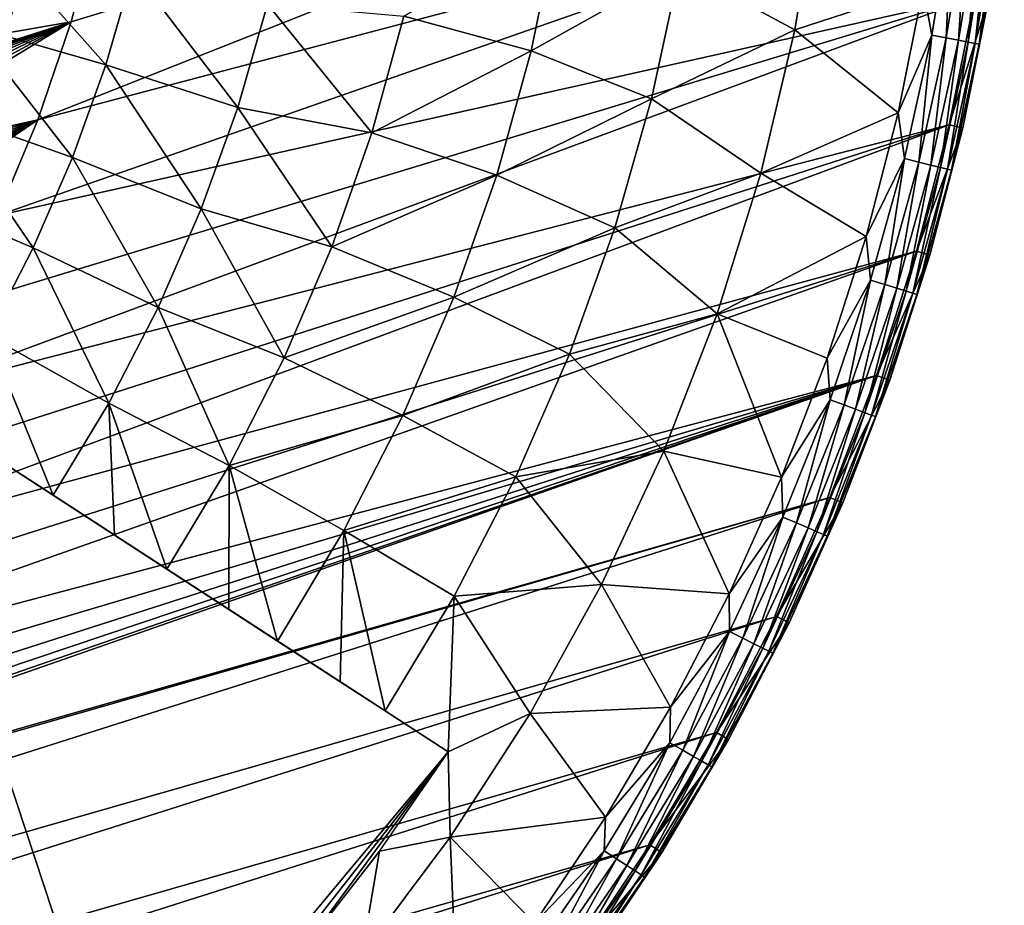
# Model space of a CAD drawing. Header units: millimetres. Extents: x -50 to 50, y -50 to 50.
# Tile 58 of 77: x 28.6 to 49.6, y -27.8 to -8.9. Entities that reach past the tile are written whole.
import ezdxf

# ---------------------------------------------------------------- set-up
doc = ezdxf.new("R2010")
doc.units = ezdxf.units.MM
doc.header["$LTSCALE"] = 65.185185
for name, color, linetype in [('28', 7, 'CONTINUOUS'), ('37', 7, 'CONTINUOUS'), ('38', 7, 'CONTINUOUS'), ('39', 7, 'CONTINUOUS'), ('41', 7, 'CONTINUOUS'), ('43', 7, 'CONTINUOUS'), ('46', 7, 'CONTINUOUS'), ('47', 7, 'CONTINUOUS'), ('63', 7, 'CONTINUOUS'), ('67', 7, 'CONTINUOUS')]:
    doc.layers.add(name, color=color, linetype=linetype)

msp = doc.modelspace()

# ---------------------------------------------------------------- linework, layer by layer
at = {"layer": '28', "color": 7, "linetype": 'CONTINUOUS'}
for points in [[(28.878, -7.096, 3.911), (28.317, -9.081, 3.911), (28.727, -7.735, 3.8), (28.878, -7.096, 3.911)], [(28.878, -7.096, 3.911), (28.357, -8.832, 4.017), (28.317, -9.081, 3.911), (28.878, -7.096, 3.911)], [(28.727, -7.735, 3.8), (28.317, -9.081, 3.911), (28.158, -9.601, 3.8), (28.727, -7.735, 3.8)]]:
    msp.add_3dface(points, dxfattribs=at)
at = {"layer": '37', "color": 7, "linetype": 'CONTINUOUS'}
for points in [[(45.14, -9.093, -1.815), (42.688, -7.77, -3.778), (45.655, -5.991, -1.815), (45.14, -9.093, -1.815)], [(45.14, -9.093, -1.815), (45.655, -5.991, -1.815), (47.881, -8.195, 0.23), (45.14, -9.093, -1.815)], [(39.513, -9.542, -5.622), (36.792, -8.802, -7.344), (40.069, -6.844, -5.622), (39.513, -9.542, -5.622)], [(39.513, -9.542, -5.622), (40.069, -6.844, -5.622), (42.688, -7.77, -3.778), (39.513, -9.542, -5.622)], [(28.057, -7.169, -11.747), (30.428, -9.84, -10.409), (27.522, -9.01, -11.747), (28.057, -7.169, -11.747)], [(31.009, -7.818, -10.409), (30.428, -9.84, -10.409), (28.057, -7.169, -11.747), (31.009, -7.818, -10.409)], [(42.083, -10.568, -3.778), (39.513, -9.542, -5.622), (42.688, -7.77, -3.778), (42.083, -10.568, -3.778)], [(42.083, -10.568, -3.778), (42.688, -7.77, -3.778), (45.14, -9.093, -1.815), (42.083, -10.568, -3.778)], [(31.009, -7.818, -10.409), (33.243, -10.75, -8.941), (30.428, -9.84, -10.409), (31.009, -7.818, -10.409)], [(33.878, -8.542, -8.941), (33.243, -10.75, -8.941), (31.009, -7.818, -10.409), (33.878, -8.542, -8.941)], [(47.346, -10.867, 0.23), (45.14, -9.093, -1.815), (47.881, -8.195, 0.23), (47.346, -10.867, 0.23)], [(33.243, -10.75, -8.941), (33.878, -8.542, -8.941), (36.106, -11.29, -7.344), (33.243, -10.75, -8.941)], [(36.106, -11.29, -7.344), (33.878, -8.542, -8.941), (36.792, -8.802, -7.344), (36.106, -11.29, -7.344)], [(36.106, -11.29, -7.344), (36.792, -8.802, -7.344), (39.513, -9.542, -5.622), (36.106, -11.29, -7.344)], [(27.522, -9.01, -11.747), (29.715, -11.819, -10.409), (26.865, -10.81, -11.747), (27.522, -9.01, -11.747)], [(30.428, -9.84, -10.409), (29.715, -11.819, -10.409), (27.522, -9.01, -11.747), (30.428, -9.84, -10.409)], [(44.414, -12.152, -1.815), (42.083, -10.568, -3.778), (45.14, -9.093, -1.815), (44.414, -12.152, -1.815)], [(44.414, -12.152, -1.815), (45.14, -9.093, -1.815), (47.346, -10.867, 0.23), (44.414, -12.152, -1.815)], [(38.776, -12.197, -5.622), (36.106, -11.29, -7.344), (39.513, -9.542, -5.622), (38.776, -12.197, -5.622)], [(38.776, -12.197, -5.622), (39.513, -9.542, -5.622), (42.083, -10.568, -3.778), (38.776, -12.197, -5.622)], [(30.428, -9.84, -10.409), (32.464, -12.913, -8.941), (29.715, -11.819, -10.409), (30.428, -9.84, -10.409)], [(33.243, -10.75, -8.941), (32.464, -12.913, -8.941), (30.428, -9.84, -10.409), (33.243, -10.75, -8.941)], [(41.294, -13.319, -3.778), (38.776, -12.197, -5.622), (42.083, -10.568, -3.778), (41.294, -13.319, -3.778)], [(41.294, -13.319, -3.778), (42.083, -10.568, -3.778), (44.414, -12.152, -1.815), (41.294, -13.319, -3.778)], [(26.865, -10.81, -11.747), (28.874, -13.747, -10.409), (26.091, -12.564, -11.747), (26.865, -10.81, -11.747)], [(29.715, -11.819, -10.409), (28.874, -13.747, -10.409), (26.865, -10.81, -11.747), (29.715, -11.819, -10.409)], [(32.464, -12.913, -8.941), (33.243, -10.75, -8.941), (35.252, -13.725, -7.344), (32.464, -12.913, -8.941)], [(35.252, -13.725, -7.344), (33.243, -10.75, -8.941), (36.106, -11.29, -7.344), (35.252, -13.725, -7.344)], [(46.662, -13.504, 0.23), (44.414, -12.152, -1.815), (47.346, -10.867, 0.23), (46.662, -13.504, 0.23)], [(35.252, -13.725, -7.344), (36.106, -11.29, -7.344), (38.776, -12.197, -5.622), (35.252, -13.725, -7.344)], [(29.715, -11.819, -10.409), (31.545, -15.019, -8.941), (28.874, -13.747, -10.409), (29.715, -11.819, -10.409)], [(32.464, -12.913, -8.941), (31.545, -15.019, -8.941), (29.715, -11.819, -10.409), (32.464, -12.913, -8.941)], [(37.86, -14.796, -5.622), (35.252, -13.725, -7.344), (38.776, -12.197, -5.622), (37.86, -14.796, -5.622)], [(37.86, -14.796, -5.622), (38.776, -12.197, -5.622), (41.294, -13.319, -3.778), (37.86, -14.796, -5.622)], [(43.481, -15.155, -1.815), (41.294, -13.319, -3.778), (44.414, -12.152, -1.815), (43.481, -15.155, -1.815)], [(43.481, -15.155, -1.815), (44.414, -12.152, -1.815), (46.662, -13.504, 0.23), (43.481, -15.155, -1.815)], [(28.874, -13.747, -10.409), (27.907, -15.615, -10.409), (26.091, -12.564, -11.747), (28.874, -13.747, -10.409)], [(31.545, -15.019, -8.941), (32.464, -12.913, -8.941), (34.234, -16.096, -7.344), (31.545, -15.019, -8.941)], [(34.234, -16.096, -7.344), (32.464, -12.913, -8.941), (35.252, -13.725, -7.344), (34.234, -16.096, -7.344)], [(40.326, -16.013, -3.778), (37.86, -14.796, -5.622), (41.294, -13.319, -3.778), (40.326, -16.013, -3.778)], [(40.326, -16.013, -3.778), (41.294, -13.319, -3.778), (43.481, -15.155, -1.815), (40.326, -16.013, -3.778)], [(45.831, -16.1, 0.23), (43.481, -15.155, -1.815), (46.662, -13.504, 0.23), (45.831, -16.1, 0.23)], [(28.874, -13.747, -10.409), (30.489, -17.06, -8.941), (27.907, -15.615, -10.409), (28.874, -13.747, -10.409)], [(31.545, -15.019, -8.941), (30.489, -17.06, -8.941), (28.874, -13.747, -10.409), (31.545, -15.019, -8.941)], [(34.234, -16.096, -7.344), (35.252, -13.725, -7.344), (37.86, -14.796, -5.622), (34.234, -16.096, -7.344)], [(36.771, -17.327, -5.622), (34.234, -16.096, -7.344), (37.86, -14.796, -5.622), (36.771, -17.327, -5.622)], [(36.771, -17.327, -5.622), (37.86, -14.796, -5.622), (40.326, -16.013, -3.778), (36.771, -17.327, -5.622)], [(30.489, -17.06, -8.941), (31.545, -15.019, -8.941), (33.058, -18.392, -7.344), (30.489, -17.06, -8.941)], [(33.058, -18.392, -7.344), (31.545, -15.019, -8.941), (34.234, -16.096, -7.344), (33.058, -18.392, -7.344)], [(42.345, -18.087, -1.815), (40.326, -16.013, -3.778), (43.481, -15.155, -1.815), (42.345, -18.087, -1.815)], [(42.345, -18.087, -1.815), (43.481, -15.155, -1.815), (44.856, -18.644, 0.23), (42.345, -18.087, -1.815)], [(44.856, -18.644, 0.23), (43.481, -15.155, -1.815), (45.831, -16.1, 0.23), (44.856, -18.644, 0.23)], [(27.907, -15.615, -10.409), (29.302, -19.028, -8.941), (28.11, -18.254, -9.666), (27.907, -15.615, -10.409)], [(30.489, -17.06, -8.941), (29.302, -19.028, -8.941), (27.907, -15.615, -10.409), (30.489, -17.06, -8.941)], [(33.058, -18.392, -7.344), (34.234, -16.096, -7.344), (36.771, -17.327, -5.622), (33.058, -18.392, -7.344)], [(39.182, -18.637, -3.778), (36.771, -17.327, -5.622), (40.326, -16.013, -3.778), (39.182, -18.637, -3.778)], [(39.182, -18.637, -3.778), (40.326, -16.013, -3.778), (42.345, -18.087, -1.815), (39.182, -18.637, -3.778)], [(29.302, -19.028, -8.941), (30.489, -17.06, -8.941), (30.614, -19.88, -8.098), (29.302, -19.028, -8.941)], [(31.727, -20.603, -7.344), (30.489, -17.06, -8.941), (33.058, -18.392, -7.344), (31.727, -20.603, -7.344)], [(30.614, -19.88, -8.098), (30.489, -17.06, -8.941), (31.727, -20.603, -7.344), (30.614, -19.88, -8.098)], [(35.512, -19.778, -5.622), (33.058, -18.392, -7.344), (36.771, -17.327, -5.622), (35.512, -19.778, -5.622)], [(35.512, -19.778, -5.622), (36.771, -17.327, -5.622), (39.182, -18.637, -3.778), (35.512, -19.778, -5.622)], [(41.012, -20.935, -1.815), (39.182, -18.637, -3.778), (42.345, -18.087, -1.815), (41.012, -20.935, -1.815)], [(41.012, -20.935, -1.815), (42.345, -18.087, -1.815), (43.74, -21.13, 0.23), (41.012, -20.935, -1.815)], [(43.74, -21.13, 0.23), (42.345, -18.087, -1.815), (44.856, -18.644, 0.23), (43.74, -21.13, 0.23)], [(31.727, -20.603, -7.344), (33.058, -18.392, -7.344), (33.056, -21.466, -6.397), (31.727, -20.603, -7.344)], [(33.056, -21.466, -6.397), (33.058, -18.392, -7.344), (34.091, -22.138, -5.622), (33.056, -21.466, -6.397)], [(34.091, -22.138, -5.622), (33.058, -18.392, -7.344), (35.512, -19.778, -5.622), (34.091, -22.138, -5.622)], [(37.868, -21.18, -3.778), (35.512, -19.778, -5.622), (39.182, -18.637, -3.778), (37.868, -21.18, -3.778)], [(37.868, -21.18, -3.778), (39.182, -18.637, -3.778), (41.012, -20.935, -1.815), (37.868, -21.18, -3.778)], [(34.091, -22.138, -5.622), (35.512, -19.778, -5.622), (35.433, -23.009, -4.567), (34.091, -22.138, -5.622)], [(35.433, -23.009, -4.567), (35.512, -19.778, -5.622), (36.389, -23.631, -3.778), (35.433, -23.009, -4.567)], [(36.389, -23.631, -3.778), (35.512, -19.778, -5.622), (37.868, -21.18, -3.778), (36.389, -23.631, -3.778)], [(39.487, -23.685, -1.815), (37.868, -21.18, -3.778), (41.012, -20.935, -1.815), (39.487, -23.685, -1.815)], [(39.487, -23.685, -1.815), (41.012, -20.935, -1.815), (42.486, -23.549, 0.23), (39.487, -23.685, -1.815)], [(42.486, -23.549, 0.23), (41.012, -20.935, -1.815), (43.74, -21.13, 0.23), (42.486, -23.549, 0.23)], [(36.389, -23.631, -3.778), (37.868, -21.18, -3.778), (37.738, -24.506, -2.612), (36.389, -23.631, -3.778)], [(37.738, -24.506, -2.612), (37.868, -21.18, -3.778), (39.487, -23.685, -1.815), (37.738, -24.506, -2.612)], [(41.099, -25.895, 0.23), (39.487, -23.685, -1.815), (42.486, -23.549, 0.23), (41.099, -25.895, 0.23)], [(37.779, -26.324, -1.815), (37.738, -24.506, -2.612), (39.487, -23.685, -1.815), (37.779, -26.324, -1.815)], [(37.779, -26.324, -1.815), (39.487, -23.685, -1.815), (41.099, -25.895, 0.23), (37.779, -26.324, -1.815)], [(36.273, -26.625, -2.612), (37.738, -24.506, -2.612), (37.779, -26.324, -1.815), (36.273, -26.625, -2.612)], [(39.582, -28.159, 0.23), (37.779, -26.324, -1.815), (41.099, -25.895, 0.23), (39.582, -28.159, 0.23)], [(35.894, -28.841, -1.815), (36.273, -26.625, -2.612), (37.779, -26.324, -1.815), (35.894, -28.841, -1.815)], [(35.894, -28.841, -1.815), (37.779, -26.324, -1.815), (37.941, -30.334, 0.23), (35.894, -28.841, -1.815)], [(37.941, -30.334, 0.23), (37.779, -26.324, -1.815), (39.582, -28.159, 0.23), (37.941, -30.334, 0.23)], [(34.691, -28.657, -2.612), (36.273, -26.625, -2.612), (35.894, -28.841, -1.815), (34.691, -28.657, -2.612)]]:
    msp.add_3dface(points, dxfattribs=at)
at = {"layer": '38', "color": 7, "linetype": 'CONTINUOUS'}
for points in [[(49.28, -8.434, 4.2), (48.73, -11.184, 4.2), (49.28, -8.434, 3.33), (49.28, -8.434, 4.2)], [(49.28, -8.434, 3.33), (48.73, -11.184, 4.2), (48.73, -11.184, 3.33), (49.28, -8.434, 3.33)], [(48.73, -11.184, 3.33), (48.026, -13.899, 4.2), (48.026, -13.899, 3.33), (48.73, -11.184, 3.33)], [(48.73, -11.184, 4.2), (48.026, -13.899, 4.2), (48.73, -11.184, 3.33), (48.73, -11.184, 4.2)], [(48.026, -13.899, 4.2), (47.171, -16.57, 4.2), (48.026, -13.899, 3.33), (48.026, -13.899, 4.2)], [(48.026, -13.899, 3.33), (47.171, -16.57, 4.2), (47.171, -16.57, 3.33), (48.026, -13.899, 3.33)], [(47.171, -16.57, 4.2), (46.168, -19.189, 4.2), (47.171, -16.57, 3.33), (47.171, -16.57, 4.2)], [(47.171, -16.57, 3.33), (46.168, -19.189, 4.2), (46.168, -19.189, 3.33), (47.171, -16.57, 3.33)], [(46.168, -19.189, 4.2), (45.019, -21.748, 4.2), (46.168, -19.189, 3.33), (46.168, -19.189, 4.2)], [(46.168, -19.189, 3.33), (45.019, -21.748, 4.2), (45.019, -21.748, 3.33), (46.168, -19.189, 3.33)], [(45.019, -21.748, 3.33), (43.728, -24.238, 4.2), (43.728, -24.238, 3.33), (45.019, -21.748, 3.33)], [(45.019, -21.748, 4.2), (43.728, -24.238, 4.2), (45.019, -21.748, 3.33), (45.019, -21.748, 4.2)], [(43.728, -24.238, 4.2), (42.3, -26.652, 4.2), (43.728, -24.238, 3.33), (43.728, -24.238, 4.2)], [(43.728, -24.238, 3.33), (42.3, -26.652, 4.2), (42.3, -26.652, 3.33), (43.728, -24.238, 3.33)], [(42.3, -26.652, 3.33), (40.739, -28.982, 4.2), (40.739, -28.982, 3.33), (42.3, -26.652, 3.33)], [(42.3, -26.652, 4.2), (40.739, -28.982, 4.2), (42.3, -26.652, 3.33), (42.3, -26.652, 4.2)]]:
    msp.add_3dface(points, dxfattribs=at)
at = {"layer": '39', "color": 7, "linetype": 'CONTINUOUS'}
for points in [[(49.378, -5.624, 4.5), (49.616, -2.846, 4.5), (28.974, -11.015, 4.5), (49.378, -5.624, 4.5)], [(28.974, -11.015, 4.5), (49.616, -2.846, 4.5), (29.686, -8.92, 4.5), (28.974, -11.015, 4.5)], [(29.686, -8.92, 4.5), (49.616, -2.846, 4.5), (30.247, -6.779, 4.5), (29.686, -8.92, 4.5)], [(48.985, -8.384, 4.5), (49.378, -5.624, 4.5), (28.114, -13.054, 4.5), (48.985, -8.384, 4.5)], [(28.114, -13.054, 4.5), (49.378, -5.624, 4.5), (28.974, -11.015, 4.5), (28.114, -13.054, 4.5)], [(25.969, -16.922, 4.5), (48.985, -8.384, 4.5), (27.111, -15.027, 4.5), (25.969, -16.922, 4.5)], [(48.438, -11.117, 4.5), (48.985, -8.384, 4.5), (25.969, -16.922, 4.5), (48.438, -11.117, 4.5)], [(27.111, -15.027, 4.5), (48.985, -8.384, 4.5), (28.114, -13.054, 4.5), (27.111, -15.027, 4.5)], [(23.296, -20.446, 4.5), (48.438, -11.117, 4.5), (24.696, -18.732, 4.5), (23.296, -20.446, 4.5)], [(47.738, -13.816, 4.5), (48.438, -11.117, 4.5), (23.296, -20.446, 4.5), (47.738, -13.816, 4.5)], [(24.696, -18.732, 4.5), (48.438, -11.117, 4.5), (25.969, -16.922, 4.5), (24.696, -18.732, 4.5)], [(20.149, -23.554, 4.5), (47.738, -13.816, 4.5), (21.778, -22.056, 4.5), (20.149, -23.554, 4.5)], [(46.888, -16.471, 4.5), (47.738, -13.816, 4.5), (20.149, -23.554, 4.5), (46.888, -16.471, 4.5)], [(21.778, -22.056, 4.5), (47.738, -13.816, 4.5), (23.296, -20.446, 4.5), (21.778, -22.056, 4.5)], [(45.89, -19.074, 4.5), (46.888, -16.471, 4.5), (10.646, -29.111, 4.5), (45.89, -19.074, 4.5)], [(10.646, -29.111, 4.5), (46.888, -16.471, 4.5), (12.696, -28.277, 4.5), (10.646, -29.111, 4.5)], [(12.696, -28.277, 4.5), (46.888, -16.471, 4.5), (14.681, -27.299, 4.5), (12.696, -28.277, 4.5)], [(14.681, -27.299, 4.5), (46.888, -16.471, 4.5), (16.591, -26.182, 4.5), (14.681, -27.299, 4.5)], [(16.591, -26.182, 4.5), (46.888, -16.471, 4.5), (18.417, -24.932, 4.5), (16.591, -26.182, 4.5)], [(18.417, -24.932, 4.5), (46.888, -16.471, 4.5), (20.149, -23.554, 4.5), (18.417, -24.932, 4.5)], [(44.749, -21.617, 4.5), (45.89, -19.074, 4.5), (-26.497, -42.047, 4.5), (44.749, -21.617, 4.5)], [(-26.497, -42.047, 4.5), (45.89, -19.074, 4.5), (8.542, -29.797, 4.5), (-26.497, -42.047, 4.5)], [(8.542, -29.797, 4.5), (45.89, -19.074, 4.5), (10.646, -29.111, 4.5), (8.542, -29.797, 4.5)], [(-24.098, -43.466, 4.5), (44.749, -21.617, 4.5), (-26.497, -42.047, 4.5), (-24.098, -43.466, 4.5)], [(43.466, -24.092, 4.5), (44.749, -21.617, 4.5), (-24.098, -43.466, 4.5), (43.466, -24.092, 4.5)], [(-21.622, -44.749, 4.5), (43.466, -24.092, 4.5), (-24.098, -43.466, 4.5), (-21.622, -44.749, 4.5)], [(42.047, -26.492, 4.5), (43.466, -24.092, 4.5), (-21.622, -44.749, 4.5), (42.047, -26.492, 4.5)], [(-19.079, -45.891, 4.5), (42.047, -26.492, 4.5), (-21.622, -44.749, 4.5), (-19.079, -45.891, 4.5)], [(40.495, -28.808, 4.5), (42.047, -26.492, 4.5), (-19.079, -45.891, 4.5), (40.495, -28.808, 4.5)]]:
    msp.add_3dface(points, dxfattribs=at)
at = {"layer": '41', "color": 7, "linetype": 'CONTINUOUS'}
for points in [[(48.065, -9.203, 0.576), (47.881, -8.195, 0.23), (48.499, -6.542, 0.576), (48.065, -9.203, 0.576)], [(48.065, -9.203, 0.576), (48.499, -6.542, 0.576), (48.377, -9.263, 0.967), (48.065, -9.203, 0.576)], [(48.377, -9.263, 0.967), (48.499, -6.542, 0.576), (48.813, -6.584, 0.967), (48.377, -9.263, 0.967)], [(48.377, -9.263, 0.967), (48.813, -6.584, 0.967), (48.637, -9.313, 1.395), (48.377, -9.263, 0.967)], [(48.637, -9.313, 1.395), (48.813, -6.584, 0.967), (49.077, -6.619, 1.395), (48.637, -9.313, 1.395)], [(48.637, -9.313, 1.395), (49.077, -6.619, 1.395), (48.843, -9.353, 1.852), (48.637, -9.313, 1.395)], [(48.843, -9.353, 1.852), (49.077, -6.619, 1.395), (49.285, -6.648, 1.852), (48.843, -9.353, 1.852)], [(48.843, -9.353, 1.852), (49.285, -6.648, 1.852), (48.991, -9.381, 2.332), (48.843, -9.353, 1.852)], [(48.991, -9.381, 2.332), (49.285, -6.648, 1.852), (49.434, -6.668, 2.332), (48.991, -9.381, 2.332)], [(48.991, -9.381, 2.332), (49.434, -6.668, 2.332), (49.079, -9.398, 2.828), (48.991, -9.381, 2.332)], [(49.079, -9.398, 2.828), (49.434, -6.668, 2.332), (49.522, -6.68, 2.828), (49.079, -9.398, 2.828)], [(49.28, -8.434, 3.33), (49.079, -9.398, 2.828), (49.522, -6.68, 2.828), (49.28, -8.434, 3.33)], [(47.346, -10.867, 0.23), (47.881, -8.195, 0.23), (48.065, -9.203, 0.576), (47.346, -10.867, 0.23)], [(49.28, -8.434, 3.33), (48.73, -11.184, 3.33), (49.079, -9.398, 2.828), (49.28, -8.434, 3.33)], [(47.485, -11.837, 0.576), (47.346, -10.867, 0.23), (48.065, -9.203, 0.576), (47.485, -11.837, 0.576)], [(47.485, -11.837, 0.576), (48.065, -9.203, 0.576), (47.793, -11.914, 0.967), (47.485, -11.837, 0.576)], [(47.793, -11.914, 0.967), (48.065, -9.203, 0.576), (48.377, -9.263, 0.967), (47.793, -11.914, 0.967)], [(47.793, -11.914, 0.967), (48.377, -9.263, 0.967), (48.05, -11.978, 1.395), (47.793, -11.914, 0.967)], [(48.05, -11.978, 1.395), (48.377, -9.263, 0.967), (48.637, -9.313, 1.395), (48.05, -11.978, 1.395)], [(48.05, -11.978, 1.395), (48.637, -9.313, 1.395), (48.254, -12.029, 1.852), (48.05, -11.978, 1.395)], [(48.254, -12.029, 1.852), (48.637, -9.313, 1.395), (48.843, -9.353, 1.852), (48.254, -12.029, 1.852)], [(48.254, -12.029, 1.852), (48.843, -9.353, 1.852), (48.4, -12.066, 2.332), (48.254, -12.029, 1.852)], [(48.4, -12.066, 2.332), (48.843, -9.353, 1.852), (48.991, -9.381, 2.332), (48.4, -12.066, 2.332)], [(48.4, -12.066, 2.332), (48.991, -9.381, 2.332), (48.487, -12.087, 2.828), (48.4, -12.066, 2.332)], [(48.487, -12.087, 2.828), (48.991, -9.381, 2.332), (49.079, -9.398, 2.828), (48.487, -12.087, 2.828)], [(48.73, -11.184, 3.33), (48.487, -12.087, 2.828), (49.079, -9.398, 2.828), (48.73, -11.184, 3.33)], [(46.662, -13.504, 0.23), (47.346, -10.867, 0.23), (47.485, -11.837, 0.576), (46.662, -13.504, 0.23)], [(48.73, -11.184, 3.33), (48.026, -13.899, 3.33), (48.487, -12.087, 2.828), (48.73, -11.184, 3.33)], [(46.761, -14.435, 0.576), (46.662, -13.504, 0.23), (47.485, -11.837, 0.576), (46.761, -14.435, 0.576)], [(46.761, -14.435, 0.576), (47.485, -11.837, 0.576), (47.064, -14.529, 0.967), (46.761, -14.435, 0.576)], [(47.064, -14.529, 0.967), (47.485, -11.837, 0.576), (47.793, -11.914, 0.967), (47.064, -14.529, 0.967)], [(47.064, -14.529, 0.967), (47.793, -11.914, 0.967), (47.317, -14.607, 1.395), (47.064, -14.529, 0.967)], [(47.317, -14.607, 1.395), (47.793, -11.914, 0.967), (48.05, -11.978, 1.395), (47.317, -14.607, 1.395)], [(47.317, -14.607, 1.395), (48.05, -11.978, 1.395), (47.518, -14.669, 1.852), (47.317, -14.607, 1.395)], [(47.518, -14.669, 1.852), (48.05, -11.978, 1.395), (48.254, -12.029, 1.852), (47.518, -14.669, 1.852)], [(47.518, -14.669, 1.852), (48.254, -12.029, 1.852), (47.662, -14.714, 2.332), (47.518, -14.669, 1.852)], [(47.662, -14.714, 2.332), (48.254, -12.029, 1.852), (48.4, -12.066, 2.332), (47.662, -14.714, 2.332)], [(47.662, -14.714, 2.332), (48.4, -12.066, 2.332), (47.747, -14.74, 2.828), (47.662, -14.714, 2.332)], [(47.747, -14.74, 2.828), (48.4, -12.066, 2.332), (48.487, -12.087, 2.828), (47.747, -14.74, 2.828)], [(48.026, -13.899, 3.33), (47.747, -14.74, 2.828), (48.487, -12.087, 2.828), (48.026, -13.899, 3.33)], [(45.831, -16.1, 0.23), (46.662, -13.504, 0.23), (46.761, -14.435, 0.576), (45.831, -16.1, 0.23)], [(48.026, -13.899, 3.33), (47.171, -16.57, 3.33), (47.747, -14.74, 2.828), (48.026, -13.899, 3.33)], [(45.894, -16.99, 0.576), (45.831, -16.1, 0.23), (46.761, -14.435, 0.576), (45.894, -16.99, 0.576)], [(45.894, -16.99, 0.576), (46.761, -14.435, 0.576), (46.192, -17.1, 0.967), (45.894, -16.99, 0.576)], [(46.192, -17.1, 0.967), (46.761, -14.435, 0.576), (47.064, -14.529, 0.967), (46.192, -17.1, 0.967)], [(46.192, -17.1, 0.967), (47.064, -14.529, 0.967), (46.441, -17.192, 1.395), (46.192, -17.1, 0.967)], [(46.441, -17.192, 1.395), (47.064, -14.529, 0.967), (47.317, -14.607, 1.395), (46.441, -17.192, 1.395)], [(46.441, -17.192, 1.395), (47.317, -14.607, 1.395), (46.637, -17.265, 1.852), (46.441, -17.192, 1.395)], [(46.637, -17.265, 1.852), (47.317, -14.607, 1.395), (47.518, -14.669, 1.852), (46.637, -17.265, 1.852)], [(46.637, -17.265, 1.852), (47.518, -14.669, 1.852), (46.779, -17.317, 2.332), (46.637, -17.265, 1.852)], [(46.779, -17.317, 2.332), (47.518, -14.669, 1.852), (47.662, -14.714, 2.332), (46.779, -17.317, 2.332)], [(46.779, -17.317, 2.332), (47.662, -14.714, 2.332), (46.862, -17.348, 2.828), (46.779, -17.317, 2.332)], [(46.862, -17.348, 2.828), (47.662, -14.714, 2.332), (47.747, -14.74, 2.828), (46.862, -17.348, 2.828)], [(47.171, -16.57, 3.33), (46.862, -17.348, 2.828), (47.747, -14.74, 2.828), (47.171, -16.57, 3.33)], [(44.856, -18.644, 0.23), (45.831, -16.1, 0.23), (45.894, -16.99, 0.576), (44.856, -18.644, 0.23)], [(47.171, -16.57, 3.33), (46.168, -19.189, 3.33), (46.862, -17.348, 2.828), (47.171, -16.57, 3.33)], [(44.889, -19.492, 0.576), (44.856, -18.644, 0.23), (45.894, -16.99, 0.576), (44.889, -19.492, 0.576)], [(44.889, -19.492, 0.576), (45.894, -16.99, 0.576), (45.179, -19.618, 0.967), (44.889, -19.492, 0.576)], [(45.179, -19.618, 0.967), (45.894, -16.99, 0.576), (46.192, -17.1, 0.967), (45.179, -19.618, 0.967)], [(45.179, -19.618, 0.967), (46.192, -17.1, 0.967), (45.423, -19.724, 1.395), (45.179, -19.618, 0.967)], [(45.423, -19.724, 1.395), (46.192, -17.1, 0.967), (46.441, -17.192, 1.395), (45.423, -19.724, 1.395)], [(45.423, -19.724, 1.395), (46.441, -17.192, 1.395), (45.615, -19.808, 1.852), (45.423, -19.724, 1.395)], [(45.615, -19.808, 1.852), (46.441, -17.192, 1.395), (46.637, -17.265, 1.852), (45.615, -19.808, 1.852)], [(45.615, -19.808, 1.852), (46.637, -17.265, 1.852), (45.754, -19.868, 2.332), (45.615, -19.808, 1.852)], [(45.754, -19.868, 2.332), (46.637, -17.265, 1.852), (46.779, -17.317, 2.332), (45.754, -19.868, 2.332)], [(45.754, -19.868, 2.332), (46.779, -17.317, 2.332), (45.835, -19.903, 2.828), (45.754, -19.868, 2.332)], [(45.835, -19.903, 2.828), (46.779, -17.317, 2.332), (46.862, -17.348, 2.828), (45.835, -19.903, 2.828)], [(46.168, -19.189, 3.33), (45.835, -19.903, 2.828), (46.862, -17.348, 2.828), (46.168, -19.189, 3.33)], [(43.74, -21.13, 0.23), (44.856, -18.644, 0.23), (44.889, -19.492, 0.576), (43.74, -21.13, 0.23)], [(46.168, -19.189, 3.33), (45.019, -21.748, 3.33), (45.835, -19.903, 2.828), (46.168, -19.189, 3.33)], [(43.746, -21.935, 0.576), (43.74, -21.13, 0.23), (44.889, -19.492, 0.576), (43.746, -21.935, 0.576)], [(43.746, -21.935, 0.576), (44.889, -19.492, 0.576), (44.03, -22.078, 0.967), (43.746, -21.935, 0.576)], [(44.03, -22.078, 0.967), (44.889, -19.492, 0.576), (45.179, -19.618, 0.967), (44.03, -22.078, 0.967)], [(44.03, -22.078, 0.967), (45.179, -19.618, 0.967), (44.267, -22.197, 1.395), (44.03, -22.078, 0.967)], [(44.267, -22.197, 1.395), (45.179, -19.618, 0.967), (45.423, -19.724, 1.395), (44.267, -22.197, 1.395)], [(44.267, -22.197, 1.395), (45.423, -19.724, 1.395), (44.455, -22.291, 1.852), (44.267, -22.197, 1.395)], [(44.455, -22.291, 1.852), (45.423, -19.724, 1.395), (45.615, -19.808, 1.852), (44.455, -22.291, 1.852)], [(44.455, -22.291, 1.852), (45.615, -19.808, 1.852), (44.589, -22.358, 2.332), (44.455, -22.291, 1.852)], [(44.589, -22.358, 2.332), (45.615, -19.808, 1.852), (45.754, -19.868, 2.332), (44.589, -22.358, 2.332)], [(44.589, -22.358, 2.332), (45.754, -19.868, 2.332), (44.669, -22.398, 2.828), (44.589, -22.358, 2.332)], [(44.669, -22.398, 2.828), (45.754, -19.868, 2.332), (45.835, -19.903, 2.828), (44.669, -22.398, 2.828)], [(45.019, -21.748, 3.33), (44.669, -22.398, 2.828), (45.835, -19.903, 2.828), (45.019, -21.748, 3.33)], [(42.486, -23.549, 0.23), (43.74, -21.13, 0.23), (43.746, -21.935, 0.576), (42.486, -23.549, 0.23)], [(45.019, -21.748, 3.33), (43.728, -24.238, 3.33), (44.669, -22.398, 2.828), (45.019, -21.748, 3.33)], [(42.471, -24.312, 0.576), (43.746, -21.935, 0.576), (42.747, -24.47, 0.967), (42.471, -24.312, 0.576)], [(42.471, -24.312, 0.576), (42.486, -23.549, 0.23), (43.746, -21.935, 0.576), (42.471, -24.312, 0.576)], [(42.747, -24.47, 0.967), (43.746, -21.935, 0.576), (44.03, -22.078, 0.967), (42.747, -24.47, 0.967)], [(42.747, -24.47, 0.967), (44.03, -22.078, 0.967), (42.977, -24.602, 1.395), (42.747, -24.47, 0.967)], [(42.977, -24.602, 1.395), (44.03, -22.078, 0.967), (44.267, -22.197, 1.395), (42.977, -24.602, 1.395)], [(42.977, -24.602, 1.395), (44.267, -22.197, 1.395), (43.159, -24.706, 1.852), (42.977, -24.602, 1.395)], [(43.159, -24.706, 1.852), (44.267, -22.197, 1.395), (44.455, -22.291, 1.852), (43.159, -24.706, 1.852)], [(43.159, -24.706, 1.852), (44.455, -22.291, 1.852), (43.29, -24.781, 2.332), (43.159, -24.706, 1.852)], [(43.29, -24.781, 2.332), (44.455, -22.291, 1.852), (44.589, -22.358, 2.332), (43.29, -24.781, 2.332)], [(43.29, -24.781, 2.332), (44.589, -22.358, 2.332), (43.367, -24.825, 2.828), (43.29, -24.781, 2.332)], [(43.367, -24.825, 2.828), (44.589, -22.358, 2.332), (44.669, -22.398, 2.828), (43.367, -24.825, 2.828)], [(43.728, -24.238, 3.33), (43.367, -24.825, 2.828), (44.669, -22.398, 2.828), (43.728, -24.238, 3.33)], [(41.099, -25.895, 0.23), (42.486, -23.549, 0.23), (42.471, -24.312, 0.576), (41.099, -25.895, 0.23)], [(41.068, -26.615, 0.576), (42.471, -24.312, 0.576), (41.334, -26.788, 0.967), (41.068, -26.615, 0.576)], [(41.068, -26.615, 0.576), (41.099, -25.895, 0.23), (42.471, -24.312, 0.576), (41.068, -26.615, 0.576)], [(41.334, -26.788, 0.967), (42.471, -24.312, 0.576), (42.747, -24.47, 0.967), (41.334, -26.788, 0.967)], [(43.728, -24.238, 3.33), (42.3, -26.652, 3.33), (43.367, -24.825, 2.828), (43.728, -24.238, 3.33)], [(41.334, -26.788, 0.967), (42.747, -24.47, 0.967), (41.556, -26.932, 1.395), (41.334, -26.788, 0.967)], [(41.556, -26.932, 1.395), (42.747, -24.47, 0.967), (42.977, -24.602, 1.395), (41.556, -26.932, 1.395)], [(41.556, -26.932, 1.395), (42.977, -24.602, 1.395), (41.732, -27.046, 1.852), (41.556, -26.932, 1.395)], [(41.732, -27.046, 1.852), (42.977, -24.602, 1.395), (43.159, -24.706, 1.852), (41.732, -27.046, 1.852)], [(41.732, -27.046, 1.852), (43.159, -24.706, 1.852), (41.859, -27.128, 2.332), (41.732, -27.046, 1.852)], [(41.859, -27.128, 2.332), (43.159, -24.706, 1.852), (43.29, -24.781, 2.332), (41.859, -27.128, 2.332)], [(41.859, -27.128, 2.332), (43.29, -24.781, 2.332), (41.934, -27.177, 2.828), (41.859, -27.128, 2.332)], [(41.934, -27.177, 2.828), (43.29, -24.781, 2.332), (43.367, -24.825, 2.828), (41.934, -27.177, 2.828)], [(42.3, -26.652, 3.33), (41.934, -27.177, 2.828), (43.367, -24.825, 2.828), (42.3, -26.652, 3.33)], [(39.582, -28.159, 0.23), (41.099, -25.895, 0.23), (41.068, -26.615, 0.576), (39.582, -28.159, 0.23)], [(39.539, -28.837, 0.576), (41.068, -26.615, 0.576), (39.795, -29.024, 0.967), (39.539, -28.837, 0.576)], [(39.539, -28.837, 0.576), (39.582, -28.159, 0.23), (41.068, -26.615, 0.576), (39.539, -28.837, 0.576)], [(39.795, -29.024, 0.967), (41.068, -26.615, 0.576), (41.334, -26.788, 0.967), (39.795, -29.024, 0.967)], [(42.3, -26.652, 3.33), (40.739, -28.982, 3.33), (41.934, -27.177, 2.828), (42.3, -26.652, 3.33)], [(39.795, -29.024, 0.967), (41.334, -26.788, 0.967), (40.01, -29.18, 1.395), (39.795, -29.024, 0.967)], [(40.01, -29.18, 1.395), (41.334, -26.788, 0.967), (41.556, -26.932, 1.395), (40.01, -29.18, 1.395)], [(40.01, -29.18, 1.395), (41.556, -26.932, 1.395), (40.179, -29.304, 1.852), (40.01, -29.18, 1.395)], [(40.179, -29.304, 1.852), (41.556, -26.932, 1.395), (41.732, -27.046, 1.852), (40.179, -29.304, 1.852)], [(40.179, -29.304, 1.852), (41.732, -27.046, 1.852), (40.301, -29.393, 2.332), (40.179, -29.304, 1.852)], [(40.301, -29.393, 2.332), (41.732, -27.046, 1.852), (41.859, -27.128, 2.332), (40.301, -29.393, 2.332)], [(40.301, -29.393, 2.332), (41.859, -27.128, 2.332), (40.373, -29.445, 2.828), (40.301, -29.393, 2.332)], [(40.373, -29.445, 2.828), (41.859, -27.128, 2.332), (41.934, -27.177, 2.828), (40.373, -29.445, 2.828)], [(40.739, -28.982, 3.33), (40.373, -29.445, 2.828), (41.934, -27.177, 2.828), (40.739, -28.982, 3.33)]]:
    msp.add_3dface(points, dxfattribs=at)
at = {"layer": '43', "color": 7, "linetype": 'CONTINUOUS'}
for points in [[(49.28, -8.434, 4.2), (48.985, -8.384, 4.5), (48.438, -11.117, 4.5), (49.28, -8.434, 4.2)], [(48.73, -11.184, 4.2), (49.28, -8.434, 4.2), (48.438, -11.117, 4.5), (48.73, -11.184, 4.2)], [(48.73, -11.184, 4.2), (48.438, -11.117, 4.5), (47.738, -13.816, 4.5), (48.73, -11.184, 4.2)], [(48.026, -13.899, 4.2), (48.73, -11.184, 4.2), (47.738, -13.816, 4.5), (48.026, -13.899, 4.2)], [(48.026, -13.899, 4.2), (47.738, -13.816, 4.5), (46.888, -16.471, 4.5), (48.026, -13.899, 4.2)], [(47.171, -16.57, 4.2), (48.026, -13.899, 4.2), (46.888, -16.471, 4.5), (47.171, -16.57, 4.2)], [(47.171, -16.57, 4.2), (46.888, -16.471, 4.5), (45.89, -19.074, 4.5), (47.171, -16.57, 4.2)], [(46.168, -19.189, 4.2), (47.171, -16.57, 4.2), (45.89, -19.074, 4.5), (46.168, -19.189, 4.2)], [(46.168, -19.189, 4.2), (45.89, -19.074, 4.5), (44.749, -21.617, 4.5), (46.168, -19.189, 4.2)], [(45.019, -21.748, 4.2), (46.168, -19.189, 4.2), (44.749, -21.617, 4.5), (45.019, -21.748, 4.2)], [(45.019, -21.748, 4.2), (44.749, -21.617, 4.5), (43.466, -24.092, 4.5), (45.019, -21.748, 4.2)], [(43.728, -24.238, 4.2), (45.019, -21.748, 4.2), (43.466, -24.092, 4.5), (43.728, -24.238, 4.2)], [(43.728, -24.238, 4.2), (43.466, -24.092, 4.5), (42.047, -26.492, 4.5), (43.728, -24.238, 4.2)], [(42.3, -26.652, 4.2), (43.728, -24.238, 4.2), (42.047, -26.492, 4.5), (42.3, -26.652, 4.2)], [(42.3, -26.652, 4.2), (42.047, -26.492, 4.5), (40.495, -28.808, 4.5), (42.3, -26.652, 4.2)], [(40.739, -28.982, 4.2), (42.3, -26.652, 4.2), (40.495, -28.808, 4.5), (40.739, -28.982, 4.2)]]:
    msp.add_3dface(points, dxfattribs=at)
at = {"layer": '46', "color": 7, "linetype": 'CONTINUOUS'}
for points in [[(29.686, -8.92), (30.247, -6.779), (21.607, -10.323), (29.686, -8.92)], [(21.607, -10.323), (30.247, -6.779), (22.368, -8.55), (21.607, -10.323)], [(29.686, -8.92), (21.607, -10.323), (22.692, -11.163), (29.686, -8.92)], [(22.976, -11.106), (29.686, -8.92), (22.692, -11.163), (22.976, -11.106)], [(23.265, -11.097), (29.686, -8.92), (22.976, -11.106), (23.265, -11.097)], [(23.551, -11.136), (29.686, -8.92), (23.265, -11.097), (23.551, -11.136)], [(23.827, -11.221), (29.686, -8.92), (23.551, -11.136), (23.827, -11.221)], [(24.086, -11.351), (29.686, -8.92), (23.827, -11.221), (24.086, -11.351)], [(24.319, -11.521), (29.686, -8.92), (24.086, -11.351), (24.319, -11.521)], [(24.522, -11.727), (29.686, -8.92), (24.319, -11.521), (24.522, -11.727)], [(24.687, -11.964), (29.686, -8.92), (24.522, -11.727), (24.687, -11.964)], [(28.974, -11.015), (29.686, -8.92), (24.687, -11.964), (28.974, -11.015)], [(28.114, -13.054), (28.974, -11.015), (24.4, -14.095), (28.114, -13.054)], [(24.4, -14.095), (28.974, -11.015), (24.589, -13.876), (24.4, -14.095)], [(24.589, -13.876), (28.974, -11.015), (24.739, -13.629), (24.589, -13.876)], [(24.811, -12.225), (28.974, -11.015), (24.687, -11.964), (24.811, -12.225)], [(24.739, -13.629), (28.974, -11.015), (24.847, -13.361), (24.739, -13.629)], [(24.891, -12.503), (28.974, -11.015), (24.811, -12.225), (24.891, -12.503)], [(24.847, -13.361), (28.974, -11.015), (24.909, -13.079), (24.847, -13.361)], [(24.924, -12.79), (28.974, -11.015), (24.891, -12.503), (24.924, -12.79)], [(24.909, -13.079), (28.974, -11.015), (24.924, -12.79), (24.909, -13.079)]]:
    msp.add_3dface(points, dxfattribs=at)
at = {"layer": '47', "color": 7, "linetype": 'CONTINUOUS'}
for points in [[(29.686, -8.92, 4.5), (30.247, -6.779, 4.5), (29.686, -8.92), (29.686, -8.92, 4.5)], [(30.247, -6.779, 4.5), (30.247, -6.779), (29.686, -8.92), (30.247, -6.779, 4.5)], [(28.974, -11.015, 4.5), (29.686, -8.92, 4.5), (28.974, -11.015), (28.974, -11.015, 4.5)], [(29.686, -8.92, 4.5), (29.686, -8.92), (28.974, -11.015), (29.686, -8.92, 4.5)], [(28.114, -13.054, 4.5), (28.974, -11.015, 4.5), (28.114, -13.054), (28.114, -13.054, 4.5)], [(28.974, -11.015, 4.5), (28.974, -11.015), (28.114, -13.054), (28.974, -11.015, 4.5)]]:
    msp.add_3dface(points, dxfattribs=at)
at = {"layer": '63', "color": 7, "linetype": 'CONTINUOUS'}
for points in [[(28.873, -34.512, -2.5), (26.764, -36.171, -2.5), (23.139, -15.541, -2.5), (28.873, -34.512, -2.5)], [(23.563, -15.66, -2.5), (28.873, -34.512, -2.5), (23.139, -15.541, -2.5), (23.563, -15.66, -2.5)], [(23.979, -15.802, -2.5), (28.873, -34.512, -2.5), (23.563, -15.66, -2.5), (23.979, -15.802, -2.5)], [(24.388, -15.966, -2.5), (28.873, -34.512, -2.5), (23.979, -15.802, -2.5), (24.388, -15.966, -2.5)], [(24.786, -16.153, -2.5), (28.873, -34.512, -2.5), (24.388, -15.966, -2.5), (24.786, -16.153, -2.5)], [(25.174, -16.362, -2.5), (28.873, -34.512, -2.5), (24.786, -16.153, -2.5), (25.174, -16.362, -2.5)], [(25.549, -16.591, -2.5), (28.873, -34.512, -2.5), (25.174, -16.362, -2.5), (25.549, -16.591, -2.5)], [(30.878, -32.729, -2.5), (28.873, -34.512, -2.5), (25.549, -16.591, -2.5), (30.878, -32.729, -2.5)], [(37.738, -24.506, -2.5), (30.878, -32.729, -2.5), (25.549, -16.591, -2.5), (37.738, -24.506, -2.5)], [(32.774, -30.831, -2.5), (30.878, -32.729, -2.5), (37.738, -24.506, -2.5), (32.774, -30.831, -2.5)], [(34.553, -28.822, -2.5), (32.774, -30.831, -2.5), (37.738, -24.506, -2.5), (34.553, -28.822, -2.5)], [(36.21, -26.712, -2.5), (34.553, -28.822, -2.5), (37.738, -24.506, -2.5), (36.21, -26.712, -2.5)]]:
    msp.add_3dface(points, dxfattribs=at)
at = {"layer": '67', "color": 7, "linetype": 'CONTINUOUS'}
for points in [[(28.11, -18.254, -9.666), (29.302, -19.028, -8.941), (25.549, -16.591, -2.5), (28.11, -18.254, -9.666)], [(29.302, -19.028, -8.941), (30.614, -19.88, -8.098), (25.549, -16.591, -2.5), (29.302, -19.028, -8.941)], [(30.614, -19.88, -8.098), (31.727, -20.603, -7.344), (25.549, -16.591, -2.5), (30.614, -19.88, -8.098)], [(31.727, -20.603, -7.344), (33.056, -21.466, -6.397), (25.549, -16.591, -2.5), (31.727, -20.603, -7.344)], [(33.056, -21.466, -6.397), (34.091, -22.138, -5.622), (25.549, -16.591, -2.5), (33.056, -21.466, -6.397)], [(34.091, -22.138, -5.622), (35.433, -23.009, -4.567), (25.549, -16.591, -2.5), (34.091, -22.138, -5.622)], [(35.433, -23.009, -4.567), (36.389, -23.631, -3.778), (25.549, -16.591, -2.5), (35.433, -23.009, -4.567)], [(36.389, -23.631, -3.778), (37.738, -24.506, -2.612), (25.549, -16.591, -2.5), (36.389, -23.631, -3.778)], [(37.738, -24.506, -2.612), (37.738, -24.506, -2.5), (25.549, -16.591, -2.5), (37.738, -24.506, -2.612)]]:
    msp.add_3dface(points, dxfattribs=at)

doc.saveas('drawing.dxf')
